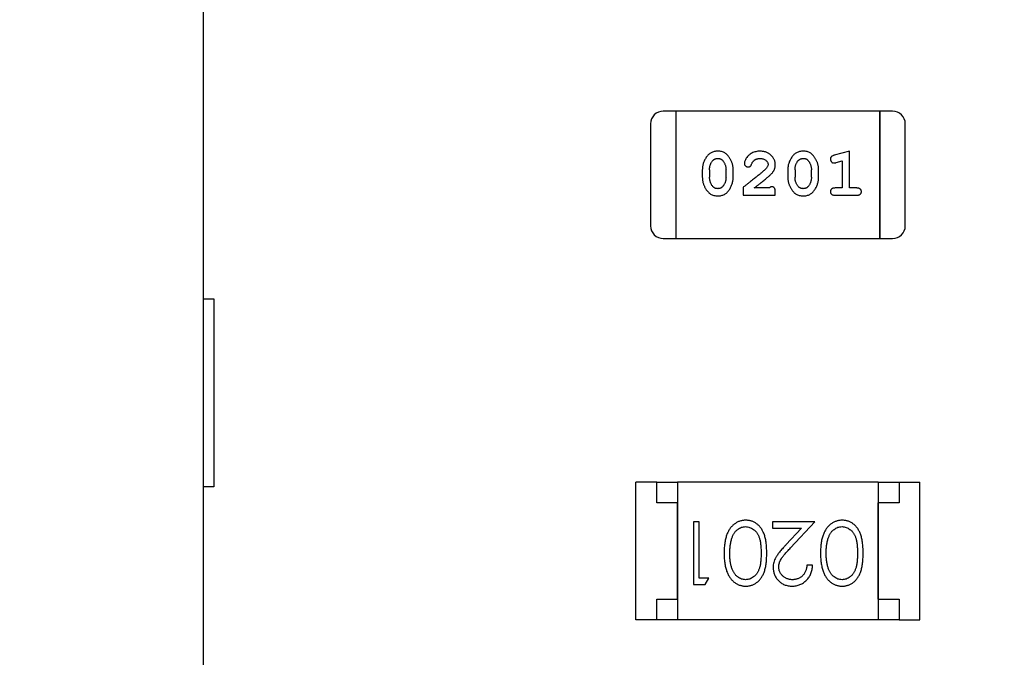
# Model space of a CAD drawing. Header units: millimetres. Extents: x 0 to 297, y 0 to 210.
# Tile 32 of 172: x 103.1 to 105.46, y 119.4 to 120.93. Entities that reach past the tile are written whole.
import ezdxf

# ---------------------------------------------------------------- set-up
doc = ezdxf.new("R2010")
doc.units = ezdxf.units.MM
doc.header["$LTSCALE"] = 16.335
doc.header["$PDMODE"] = 3
doc.header["$PDSIZE"] = 8
doc.layers.get('0').update_dxf_attribs({"linetype": 'CONTINUOUS'})
doc.layers.get('Defpoints').update_dxf_attribs({"linetype": 'CONTINUOUS'})
for name, color, linetype in [('EXTRUDED-110DXF_CONTINUOUS_LINE', 7, 'CONTINUOUS'), ('EXTRUDED_2_DXF_CONTINUOUS_LINE', 7, 'CONTINUOUS'), ('USER_LIBRARYDXF_CONTINUOUS_LINE', 7, 'CONTINUOUS')]:
    doc.layers.add(name, color=color, linetype=linetype)
doc.styles.get("Standard").update_dxf_attribs({"font": '仿宋_GB2312.ttf'})
doc.dimstyles.get("Standard").update_dxf_attribs({"dimtxt": 2.5, "dimasz": 3.5, "dimexe": 1.5, "dimexo": 1, "dimtad": 1, "dimdsep": 46, "dimtxsty": 'Standard', "dimblk": '_FILLED', "dimblk1": '_FILLED', "dimblk2": '_FILLED', "dimcen": 0.09, "dimazin": 2, "dimtol": 1, "dimtp": 0.01, "dimtm": 0.01, "dimtfac": 1, "dimtofl": 0, "dimtmove": 0, "dimatfit": 3, "dimldrblk": '_FILLED', "dimfxl": 1, "dimtolj": 1, "dimarcsym": 0})

# ---------------------------------------------------------------- blocks, each defined once
blk = doc.blocks.new('_FILLED')
at = {"color": 0, "linetype": 'ByBlock'}
blk.add_solid([(0, 0), (-1, 0.1714), (-1, -0.1714)], dxfattribs=at)
blk = doc.blocks.new('*D33')
at = {"color": 0, "lineweight": -2, "transparency": 16777216}
for p, q in [((111.9274, 148.1086), (110.4942, 147.8493)), ((107.8767, 147.3759), (109.5102, 147.6713)), ((106.8926, 147.1979), (105.9086, 147.0199)), ((104.1035, 134.7737), (120.5975, 134.7737)), ((119.0975, 133.7737), (119.0975, 115.1916)), ((119.0975, 94.3596), (119.0975, 112.9416)), ((109.6934, 93.3596), (120.5975, 93.3596))]:
    blk.add_line(p, q, dxfattribs=at)
at = {"layer": 'Defpoints', "color": 0, "transparency": 16777216}
for p in [(109.5102, 147.6713), (107.8767, 147.3759), (103.1035, 134.7737), (108.6934, 93.3596), (119.0975, 93.3596)]:
    blk.add_point(p, dxfattribs=at)
at = {"color": 0, "lineweight": -2, "transparency": 16777216}
for p, rotation in [((109.5102, 147.6713), 190.2529276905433), ((107.8767, 147.3759), 10.25292769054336), ((119.0975, 134.7737), 90), ((119.0975, 93.3596), 270)]:
    blk.add_blockref('_FILLED', p, dxfattribs=dict(at, rotation=rotation))
at = {"color": 0, "transparency": 16777216, "char_height": 1, "attachment_point": 5}
for s, insert in [('\\A1;4*∅1.66', (115.2667, 148.1086)), ('\\A1;41.41', (119.0975, 114.0666))]:
    blk.add_mtext(s, dxfattribs=dict(at, insert=insert))

msp = doc.modelspace()

# ---------------------------------------------------------------- linework, layer by layer
at = {"layer": 'EXTRUDED-110DXF_CONTINUOUS_LINE', "color": 7, "linetype": 'Continuous'}
msp.add_line((103.5435, 116.4037), (103.5435, 122.4037), dxfattribs=at)
at = {"layer": 'EXTRUDED_2_DXF_CONTINUOUS_LINE', "color": 7, "linetype": 'Continuous'}
for p, q in [((103.5435, 120.2587), (103.5685, 120.2587)), ((103.5685, 120.2587), (103.5685, 119.8087)), ((103.5685, 119.8087), (103.5435, 119.8087))]:
    msp.add_line(p, q, dxfattribs=at)
at = {"layer": 'USER_LIBRARYDXF_CONTINUOUS_LINE', "color": 7, "linetype": 'Continuous'}
for p, q in [((104.6746, 120.7077), (104.6441, 120.7077)), ((104.6746, 120.4029), (104.6746, 120.7077)), ((104.6746, 120.4029), (104.6746, 120.7077)), ((105.1623, 120.7077), (104.6746, 120.7077)), ((105.1623, 120.7077), (105.1623, 120.4029)), ((105.1623, 120.4029), (105.1623, 120.7077)), ((105.1928, 120.7077), (105.1623, 120.7077)), ((104.6136, 120.6773), (104.6136, 120.4334)), ((105.2232, 120.4334), (105.2232, 120.6773)), ((105.0899, 120.612), (105.0533, 120.6021)), ((105.0899, 120.5239), (105.0899, 120.612)), ((105.0576, 120.5847), (105.0726, 120.5888)), ((105.0726, 120.5888), (105.0726, 120.5239)), ((104.7375, 120.5674), (104.7375, 120.5496)), ((104.7548, 120.5671), (104.7548, 120.5499)), ((104.7942, 120.5499), (104.7942, 120.5671)), ((104.8115, 120.5496), (104.8115, 120.5674)), ((104.942, 120.5674), (104.942, 120.5496)), ((104.9594, 120.5671), (104.9594, 120.5499)), ((104.9987, 120.5499), (104.9987, 120.5671)), ((105.016, 120.5496), (105.016, 120.5674)), ((104.8351, 120.5254), (104.8351, 120.5066)), ((104.898, 120.5239), (104.8618, 120.5239)), ((104.9122, 120.5066), (104.9122, 120.5144)), ((105.0726, 120.5239), (105.0553, 120.5239)), ((105.1072, 120.5239), (105.0899, 120.5239)), ((104.8351, 120.5066), (104.9122, 120.5066)), ((105.0553, 120.5066), (105.1072, 120.5066)), ((104.6441, 120.4029), (104.6746, 120.4029)), ((104.6746, 120.4029), (105.1623, 120.4029)), ((105.1623, 120.4029), (105.1928, 120.4029)), ((104.5785, 119.4903), (104.5785, 119.8203)), ((104.6285, 119.8203), (104.5785, 119.8203)), ((104.6285, 119.7703), (104.6285, 119.8203)), ((104.6285, 119.8203), (104.6785, 119.8203)), ((104.6785, 119.8203), (104.6785, 119.4903)), ((105.1585, 119.8203), (104.6785, 119.8203)), ((105.1585, 119.8203), (105.1585, 119.4903)), ((105.1585, 119.8203), (105.2085, 119.8203)), ((105.2085, 119.8203), (105.2085, 119.7703)), ((105.2085, 119.8203), (105.2585, 119.8203)), ((105.2585, 119.4903), (105.2585, 119.8203)), ((104.6785, 119.7703), (104.6285, 119.7703)), ((104.6785, 119.5403), (104.6785, 119.7703)), ((105.1585, 119.5403), (105.1585, 119.7703)), ((105.2085, 119.7703), (105.1585, 119.7703)), ((104.7167, 119.725), (104.7167, 119.575)), ((104.7302, 119.725), (104.7167, 119.725)), ((104.7302, 119.5904), (104.7302, 119.725)), ((104.9052, 119.725), (104.9052, 119.7096)), ((105.0071, 119.725), (104.9052, 119.725)), ((104.9052, 119.7096), (104.975, 119.7096)), ((104.975, 119.7096), (104.9374, 119.6696)), ((104.9489, 119.6629), (105.0071, 119.725)), ((105.0013, 119.6212), (104.9879, 119.6212)), ((104.7532, 119.5904), (104.7302, 119.5904)), ((104.7444, 119.575), (104.7532, 119.5904)), ((104.7167, 119.575), (104.7444, 119.575)), ((104.6285, 119.4903), (104.6285, 119.5403)), ((104.6285, 119.5403), (104.6785, 119.5403)), ((105.1585, 119.5403), (105.2085, 119.5403)), ((105.2085, 119.5403), (105.2085, 119.4903)), ((104.6285, 119.4903), (104.5785, 119.4903)), ((104.6785, 119.4903), (104.6285, 119.4903)), ((105.1585, 119.4903), (104.6785, 119.4903)), ((105.2085, 119.4903), (105.1585, 119.4903)), ((105.2085, 119.4903), (105.2585, 119.4903))]:
    msp.add_line(p, q, dxfattribs=at)
for centre, start, end in [((104.6441, 120.6773), 90, 180), ((105.1928, 120.6773), 0, 90), ((104.6441, 120.4334), 180, 270), ((105.1928, 120.4334), 270, 0)]:
    msp.add_arc(centre, 0.0305, start, end, dxfattribs=at)
for points, knots in [([(104.7743, 120.612), (104.7729, 120.6119), (104.7701, 120.6119), (104.766, 120.6111), (104.7622, 120.61), (104.7586, 120.6084), (104.7553, 120.6064), (104.7522, 120.6039), (104.7495, 120.6009), (104.747, 120.5975), (104.7448, 120.5939), (104.7429, 120.5902), (104.7412, 120.5865), (104.7399, 120.5828), (104.7388, 120.579), (104.7381, 120.5751), (104.7376, 120.5713), (104.7376, 120.5687), (104.7375, 120.5674)], [0, 0, 0, 0, 0.06692, 0.130834, 0.19258, 0.252759, 0.312631, 0.373411, 0.436359, 0.501894, 0.568244, 0.632472, 0.69556, 0.757163, 0.818592, 0.878885, 0.939235, 1, 1, 1, 1]), ([(104.8115, 120.5674), (104.8115, 120.5684), (104.8114, 120.5706), (104.8111, 120.5738), (104.8106, 120.5769), (104.8099, 120.58), (104.809, 120.5831), (104.8079, 120.5861), (104.8066, 120.589), (104.8051, 120.5919), (104.8035, 120.5946), (104.8019, 120.5972), (104.8002, 120.5995), (104.7985, 120.6016), (104.7968, 120.6035), (104.7951, 120.6051), (104.7934, 120.6066), (104.791, 120.6081), (104.7878, 120.6097), (104.7837, 120.611), (104.7791, 120.6118), (104.776, 120.6119), (104.7743, 120.612)], [0, 0, 0, 0, 0.049855, 0.099516, 0.148482, 0.19758, 0.246804, 0.296268, 0.346517, 0.397047, 0.446826, 0.49336, 0.537801, 0.579207, 0.617974, 0.654833, 0.689171, 0.722088, 0.786392, 0.853518, 0.924186, 1, 1, 1, 1]), ([(104.8755, 120.612), (104.8738, 120.6119), (104.8704, 120.6118), (104.8655, 120.6109), (104.8607, 120.6095), (104.8563, 120.6075), (104.8521, 120.6051), (104.8485, 120.6022), (104.8453, 120.599), (104.8428, 120.5954), (104.8408, 120.5918), (104.8394, 120.5885), (104.8384, 120.5855), (104.8383, 120.5835), (104.8382, 120.5826)], [0, 0, 0, 0, 0.098286, 0.193983, 0.289056, 0.384352, 0.477435, 0.566197, 0.652355, 0.737986, 0.818188, 0.887401, 0.94802, 1, 1, 1, 1]), ([(104.9122, 120.5792), (104.9121, 120.5803), (104.912, 120.5825), (104.9116, 120.5858), (104.9108, 120.5889), (104.9096, 120.5918), (104.9082, 120.5947), (104.9064, 120.5974), (104.9043, 120.6), (104.9019, 120.6024), (104.8992, 120.6047), (104.8964, 120.6066), (104.8933, 120.6083), (104.8901, 120.6097), (104.8867, 120.6107), (104.8831, 120.6114), (104.8794, 120.6119), (104.8768, 120.6119), (104.8755, 120.612)], [0, 0, 0, 0, 0.060981, 0.120256, 0.178148, 0.236115, 0.293993, 0.352864, 0.413358, 0.476056, 0.539296, 0.602396, 0.665116, 0.728325, 0.792919, 0.859317, 0.928302, 1, 1, 1, 1]), ([(104.9788, 120.612), (104.9774, 120.6119), (104.9746, 120.6119), (104.9705, 120.6111), (104.9667, 120.61), (104.9631, 120.6084), (104.9598, 120.6064), (104.9568, 120.6039), (104.954, 120.6009), (104.9515, 120.5975), (104.9493, 120.5939), (104.9474, 120.5902), (104.9457, 120.5865), (104.9444, 120.5828), (104.9433, 120.579), (104.9426, 120.5751), (104.9421, 120.5713), (104.9421, 120.5687), (104.942, 120.5674)], [0, 0, 0, 0, 0.06692, 0.130834, 0.19258, 0.252759, 0.312631, 0.373411, 0.436359, 0.501894, 0.568244, 0.632472, 0.69556, 0.757163, 0.818592, 0.878885, 0.939235, 1, 1, 1, 1]), ([(105.016, 120.5674), (105.016, 120.5684), (105.0159, 120.5706), (105.0156, 120.5738), (105.0151, 120.5769), (105.0144, 120.58), (105.0135, 120.5831), (105.0124, 120.5861), (105.0111, 120.589), (105.0096, 120.5919), (105.008, 120.5946), (105.0064, 120.5972), (105.0047, 120.5995), (105.003, 120.6016), (105.0013, 120.6035), (104.9996, 120.6051), (104.9979, 120.6066), (104.9955, 120.6081), (104.9923, 120.6097), (104.9882, 120.611), (104.9836, 120.6118), (104.9805, 120.6119), (104.9788, 120.612)], [0, 0, 0, 0, 0.049855, 0.099516, 0.148482, 0.19758, 0.246804, 0.296268, 0.346517, 0.397047, 0.446826, 0.49336, 0.537801, 0.579207, 0.617974, 0.654833, 0.689171, 0.722088, 0.786392, 0.853518, 0.924186, 1, 1, 1, 1]), ([(105.0533, 120.6021), (105.0525, 120.6018), (105.0509, 120.6014), (105.0488, 120.6005), (105.0472, 120.5996), (105.046, 120.5986), (105.0452, 120.5974), (105.0447, 120.5961), (105.0443, 120.5946), (105.0443, 120.5935), (105.0443, 120.5929)], [0, 0, 0, 0, 0.187321, 0.344927, 0.475328, 0.579604, 0.674244, 0.773631, 0.882025, 1, 1, 1, 1]), ([(104.7548, 120.5671), (104.7549, 120.5681), (104.7549, 120.5702), (104.7552, 120.5733), (104.7558, 120.5762), (104.7566, 120.579), (104.7576, 120.5817), (104.7589, 120.5842), (104.7603, 120.5866), (104.7615, 120.5881), (104.7621, 120.5889)], [0, 0, 0, 0, 0.135446, 0.266257, 0.393419, 0.517936, 0.639137, 0.758785, 0.879345, 1, 1, 1, 1]), ([(104.7621, 120.5889), (104.7625, 120.5893), (104.7633, 120.5902), (104.7646, 120.5914), (104.766, 120.5924), (104.7676, 120.5932), (104.7692, 120.5939), (104.7709, 120.5943), (104.7726, 120.5946), (104.7738, 120.5946), (104.7745, 120.5947)], [0, 0, 0, 0, 0.13042, 0.256046, 0.378133, 0.498725, 0.620452, 0.742761, 0.869406, 1, 1, 1, 1]), ([(104.7745, 120.5947), (104.7751, 120.5947), (104.7763, 120.5946), (104.7781, 120.5944), (104.7798, 120.594), (104.7814, 120.5934), (104.7829, 120.5926), (104.7842, 120.5917), (104.7855, 120.5906), (104.7862, 120.5898), (104.7866, 120.5894)], [0, 0, 0, 0, 0.138115, 0.270177, 0.397547, 0.520057, 0.63869, 0.757499, 0.878226, 1, 1, 1, 1]), ([(104.7866, 120.5894), (104.7872, 120.5886), (104.7884, 120.587), (104.7899, 120.5844), (104.7913, 120.5818), (104.7923, 120.579), (104.7932, 120.5762), (104.7937, 120.5733), (104.7941, 120.5702), (104.7941, 120.5681), (104.7942, 120.5671)], [0, 0, 0, 0, 0.125331, 0.248948, 0.371201, 0.494032, 0.616811, 0.742104, 0.868849, 1, 1, 1, 1]), ([(104.8382, 120.5826), (104.8383, 120.5821), (104.8383, 120.581), (104.8388, 120.5795), (104.8397, 120.578), (104.8408, 120.5767), (104.8421, 120.5756), (104.8437, 120.5748), (104.8453, 120.5743), (104.8465, 120.5742), (104.847, 120.5742)], [0, 0, 0, 0, 0.120856, 0.239483, 0.360995, 0.490166, 0.620982, 0.746416, 0.870253, 1, 1, 1, 1]), ([(104.847, 120.5742), (104.8475, 120.5742), (104.8485, 120.5743), (104.8499, 120.5745), (104.8511, 120.575), (104.8522, 120.5757), (104.8533, 120.5766), (104.8541, 120.5778), (104.8549, 120.5792), (104.8553, 120.5802), (104.8555, 120.5808)], [0, 0, 0, 0, 0.127347, 0.246131, 0.359406, 0.470543, 0.586092, 0.711469, 0.847022, 1, 1, 1, 1]), ([(104.8555, 120.5808), (104.8558, 120.5817), (104.8564, 120.5834), (104.8576, 120.5857), (104.8589, 120.5877), (104.86, 120.5888), (104.8605, 120.5893)], [0, 0, 0, 0, 0.285518, 0.544185, 0.781367, 1, 1, 1, 1]), ([(104.8605, 120.5893), (104.861, 120.5897), (104.862, 120.5906), (104.8636, 120.5917), (104.8654, 120.5926), (104.8672, 120.5933), (104.8691, 120.5939), (104.8711, 120.5943), (104.8732, 120.5946), (104.8746, 120.5947), (104.8754, 120.5947)], [0, 0, 0, 0, 0.121873, 0.243139, 0.363336, 0.485133, 0.607572, 0.734701, 0.864814, 1, 1, 1, 1]), ([(104.8754, 120.5947), (104.8768, 120.5946), (104.8795, 120.5945), (104.8833, 120.5937), (104.8867, 120.5923), (104.8895, 120.5904), (104.8919, 120.5881), (104.8936, 120.5857), (104.8946, 120.5829), (104.8948, 120.5811), (104.8949, 120.5801)], [0, 0, 0, 0, 0.156344, 0.299348, 0.4327, 0.561, 0.682299, 0.791883, 0.89611, 1, 1, 1, 1]), ([(104.8949, 120.5801), (104.8948, 120.5794), (104.8947, 120.5777), (104.8937, 120.5753), (104.8922, 120.5728), (104.8908, 120.5713), (104.8901, 120.5704)], [0, 0, 0, 0, 0.212836, 0.442809, 0.70317, 1, 1, 1, 1]), ([(104.8954, 120.5509), (104.8963, 120.5517), (104.898, 120.5532), (104.9003, 120.5554), (104.9024, 120.5575), (104.9043, 120.5595), (104.9059, 120.5614), (104.9073, 120.5631), (104.9084, 120.5648), (104.9095, 120.5668), (104.9106, 120.5694), (104.9115, 120.5725), (104.9121, 120.5758), (104.9121, 120.5781), (104.9122, 120.5792)], [0, 0, 0, 0, 0.103002, 0.197728, 0.285279, 0.365235, 0.437224, 0.502446, 0.560545, 0.611446, 0.707576, 0.80349, 0.900532, 1, 1, 1, 1]), ([(104.9594, 120.5671), (104.9594, 120.5681), (104.9594, 120.5702), (104.9597, 120.5733), (104.9603, 120.5762), (104.9611, 120.579), (104.9621, 120.5817), (104.9634, 120.5842), (104.9649, 120.5866), (104.966, 120.5881), (104.9666, 120.5889)], [0, 0, 0, 0, 0.135446, 0.266257, 0.393419, 0.517936, 0.639137, 0.758785, 0.879345, 1, 1, 1, 1]), ([(104.9666, 120.5889), (104.967, 120.5893), (104.9678, 120.5902), (104.9692, 120.5914), (104.9706, 120.5924), (104.9721, 120.5932), (104.9737, 120.5939), (104.9754, 120.5943), (104.9771, 120.5946), (104.9784, 120.5946), (104.979, 120.5947)], [0, 0, 0, 0, 0.13042, 0.256046, 0.378133, 0.498725, 0.620452, 0.742761, 0.869406, 1, 1, 1, 1]), ([(104.979, 120.5947), (104.9796, 120.5947), (104.9808, 120.5946), (104.9826, 120.5944), (104.9843, 120.594), (104.9859, 120.5934), (104.9874, 120.5926), (104.9888, 120.5917), (104.99, 120.5906), (104.9907, 120.5898), (104.9911, 120.5894)], [0, 0, 0, 0, 0.138115, 0.270177, 0.397547, 0.520057, 0.63869, 0.757499, 0.878226, 1, 1, 1, 1]), ([(104.9911, 120.5894), (104.9917, 120.5886), (104.9929, 120.587), (104.9945, 120.5844), (104.9958, 120.5818), (104.9968, 120.579), (104.9977, 120.5762), (104.9983, 120.5733), (104.9986, 120.5702), (104.9987, 120.5681), (104.9987, 120.5671)], [0, 0, 0, 0, 0.125331, 0.248948, 0.371201, 0.494032, 0.616811, 0.742104, 0.868849, 1, 1, 1, 1]), ([(105.0443, 120.5929), (105.0443, 120.5923), (105.0444, 120.5911), (105.0448, 120.5893), (105.0456, 120.5877), (105.0466, 120.5863), (105.0478, 120.5851), (105.0492, 120.5843), (105.0506, 120.5838), (105.0517, 120.5837), (105.0522, 120.5837)], [0, 0, 0, 0, 0.138815, 0.27042, 0.39836, 0.52875, 0.654955, 0.771147, 0.884581, 1, 1, 1, 1]), ([(105.0522, 120.5837), (105.0525, 120.5837), (105.0533, 120.5837), (105.0545, 120.5839), (105.056, 120.5843), (105.057, 120.5845), (105.0576, 120.5847)], [0, 0, 0, 0, 0.183151, 0.413144, 0.682305, 1, 1, 1, 1]), ([(104.8901, 120.5704), (104.8896, 120.57), (104.8887, 120.569), (104.8871, 120.5674), (104.8852, 120.5657), (104.883, 120.5638), (104.8806, 120.5617), (104.8778, 120.5593), (104.8748, 120.5568), (104.8715, 120.5541), (104.8679, 120.5512), (104.8641, 120.5481), (104.8599, 120.5448), (104.8555, 120.5413), (104.8508, 120.5376), (104.8458, 120.5337), (104.8405, 120.5296), (104.8369, 120.5269), (104.8351, 120.5254)], [0, 0, 0, 0, 0.026647, 0.057942, 0.094152, 0.134806, 0.180631, 0.231142, 0.286385, 0.346321, 0.411439, 0.481035, 0.555329, 0.634592, 0.718826, 0.807759, 0.901393, 1, 1, 1, 1]), ([(104.7375, 120.5496), (104.7376, 120.5485), (104.7376, 120.5464), (104.7379, 120.5432), (104.7384, 120.5401), (104.7391, 120.537), (104.7399, 120.534), (104.7411, 120.531), (104.7423, 120.528), (104.7438, 120.5251), (104.7454, 120.5224), (104.747, 120.5199), (104.7487, 120.5175), (104.7503, 120.5154), (104.752, 120.5136), (104.7537, 120.5119), (104.7554, 120.5105), (104.7578, 120.5089), (104.761, 120.5073), (104.7652, 120.506), (104.7698, 120.5051), (104.7729, 120.505), (104.7746, 120.505)], [0, 0, 0, 0, 0.049886, 0.09882, 0.148132, 0.19689, 0.246038, 0.295176, 0.345305, 0.395692, 0.445312, 0.491875, 0.535813, 0.577009, 0.616081, 0.652689, 0.687585, 0.720206, 0.785062, 0.85223, 0.923759, 1, 1, 1, 1]), ([(104.7625, 120.5276), (104.7619, 120.5284), (104.7606, 120.53), (104.7591, 120.5325), (104.7578, 120.5351), (104.7567, 120.5379), (104.7559, 120.5407), (104.7553, 120.5437), (104.7549, 120.5468), (104.7549, 120.5488), (104.7548, 120.5499)], [0, 0, 0, 0, 0.124927, 0.248361, 0.370889, 0.492583, 0.61616, 0.741472, 0.869044, 1, 1, 1, 1]), ([(104.7746, 120.505), (104.776, 120.505), (104.7788, 120.5051), (104.7829, 120.5058), (104.7868, 120.5069), (104.7903, 120.5085), (104.7937, 120.5106), (104.7967, 120.5131), (104.7995, 120.516), (104.802, 120.5194), (104.8042, 120.523), (104.8061, 120.5267), (104.8078, 120.5304), (104.8091, 120.5342), (104.8102, 120.538), (104.8109, 120.5418), (104.8114, 120.5457), (104.8114, 120.5483), (104.8115, 120.5496)], [0, 0, 0, 0, 0.067217, 0.131051, 0.19272, 0.252824, 0.312745, 0.373449, 0.436041, 0.501494, 0.567761, 0.632087, 0.695096, 0.757109, 0.817993, 0.878657, 0.939311, 1, 1, 1, 1]), ([(104.7942, 120.5499), (104.7941, 120.5488), (104.7941, 120.5467), (104.7938, 120.5437), (104.7932, 120.5408), (104.7924, 120.538), (104.7914, 120.5353), (104.7901, 120.5328), (104.7887, 120.5303), (104.7875, 120.5288), (104.7869, 120.5281)], [0, 0, 0, 0, 0.135449, 0.266263, 0.393429, 0.516942, 0.639128, 0.758779, 0.879341, 1, 1, 1, 1]), ([(104.8618, 120.5239), (104.8638, 120.5254), (104.8676, 120.5284), (104.8731, 120.5327), (104.8781, 120.5367), (104.8825, 120.5403), (104.8865, 120.5434), (104.8899, 120.5463), (104.8928, 120.5487), (104.8946, 120.5502), (104.8954, 120.5509)], [0, 0, 0, 0, 0.176662, 0.337826, 0.484741, 0.617764, 0.73494, 0.837793, 0.926412, 1, 1, 1, 1]), ([(104.942, 120.5496), (104.9421, 120.5485), (104.9421, 120.5464), (104.9424, 120.5432), (104.9429, 120.5401), (104.9436, 120.537), (104.9445, 120.534), (104.9456, 120.531), (104.9469, 120.528), (104.9483, 120.5251), (104.9499, 120.5224), (104.9515, 120.5199), (104.9532, 120.5175), (104.9548, 120.5154), (104.9565, 120.5136), (104.9582, 120.5119), (104.96, 120.5105), (104.9623, 120.5089), (104.9655, 120.5073), (104.9697, 120.506), (104.9743, 120.5051), (104.9774, 120.505), (104.9791, 120.505)], [0, 0, 0, 0, 0.049886, 0.09882, 0.148132, 0.19689, 0.246038, 0.295176, 0.345305, 0.395692, 0.445312, 0.491875, 0.535813, 0.577009, 0.616081, 0.652689, 0.687585, 0.720206, 0.785062, 0.85223, 0.923759, 1, 1, 1, 1]), ([(104.967, 120.5276), (104.9664, 120.5284), (104.9652, 120.53), (104.9636, 120.5325), (104.9623, 120.5351), (104.9612, 120.5379), (104.9604, 120.5407), (104.9598, 120.5437), (104.9594, 120.5468), (104.9594, 120.5488), (104.9594, 120.5499)], [0, 0, 0, 0, 0.124927, 0.248361, 0.370889, 0.492583, 0.61616, 0.741472, 0.869044, 1, 1, 1, 1]), ([(104.9791, 120.505), (104.9805, 120.505), (104.9834, 120.5051), (104.9874, 120.5058), (104.9913, 120.5069), (104.9949, 120.5085), (104.9982, 120.5106), (105.0012, 120.5131), (105.004, 120.516), (105.0065, 120.5194), (105.0087, 120.523), (105.0106, 120.5267), (105.0123, 120.5304), (105.0136, 120.5342), (105.0147, 120.538), (105.0154, 120.5418), (105.0159, 120.5457), (105.016, 120.5483), (105.016, 120.5496)], [0, 0, 0, 0, 0.067217, 0.131051, 0.19272, 0.252824, 0.312745, 0.373449, 0.436041, 0.501494, 0.567761, 0.632087, 0.695096, 0.757109, 0.817993, 0.878657, 0.939311, 1, 1, 1, 1]), ([(104.9987, 120.5499), (104.9987, 120.5488), (104.9986, 120.5467), (104.9983, 120.5437), (104.9977, 120.5408), (104.9969, 120.538), (104.9959, 120.5353), (104.9946, 120.5328), (104.9932, 120.5303), (104.992, 120.5288), (104.9914, 120.5281)], [0, 0, 0, 0, 0.135449, 0.266263, 0.393429, 0.516942, 0.639128, 0.758779, 0.879341, 1, 1, 1, 1]), ([(104.7746, 120.5223), (104.774, 120.5223), (104.7727, 120.5223), (104.7709, 120.5226), (104.7692, 120.523), (104.7677, 120.5236), (104.7662, 120.5243), (104.7648, 120.5252), (104.7636, 120.5263), (104.7629, 120.5272), (104.7625, 120.5276)], [0, 0, 0, 0, 0.139844, 0.271849, 0.399162, 0.521619, 0.6402, 0.758957, 0.87828, 1, 1, 1, 1]), ([(104.7869, 120.5281), (104.7865, 120.5276), (104.7857, 120.5267), (104.7844, 120.5256), (104.783, 120.5245), (104.7815, 120.5237), (104.7799, 120.5231), (104.7782, 120.5226), (104.7764, 120.5224), (104.7752, 120.5223), (104.7746, 120.5223)], [0, 0, 0, 0, 0.129853, 0.25607, 0.380154, 0.49978, 0.62208, 0.743277, 0.868791, 1, 1, 1, 1]), ([(104.9035, 120.527), (104.9031, 120.527), (104.9021, 120.5269), (104.9007, 120.5262), (104.8993, 120.5252), (104.8985, 120.5244), (104.898, 120.5239)], [0, 0, 0, 0, 0.20611, 0.432681, 0.695597, 1, 1, 1, 1]), ([(104.9122, 120.5144), (104.9121, 120.5155), (104.9121, 120.5175), (104.9116, 120.5202), (104.911, 120.5224), (104.9099, 120.5242), (104.9086, 120.5255), (104.9071, 120.5264), (104.9054, 120.5269), (104.9041, 120.527), (104.9035, 120.527)], [0, 0, 0, 0, 0.1844, 0.34094, 0.473574, 0.586824, 0.690029, 0.789175, 0.890445, 1, 1, 1, 1]), ([(104.9791, 120.5223), (104.9785, 120.5223), (104.9773, 120.5223), (104.9754, 120.5226), (104.9737, 120.523), (104.9722, 120.5236), (104.9707, 120.5243), (104.9693, 120.5252), (104.9681, 120.5263), (104.9674, 120.5272), (104.967, 120.5276)], [0, 0, 0, 0, 0.139844, 0.271849, 0.399162, 0.521619, 0.6402, 0.758957, 0.87828, 1, 1, 1, 1]), ([(104.9914, 120.5281), (104.991, 120.5276), (104.9902, 120.5267), (104.9889, 120.5256), (104.9875, 120.5245), (104.986, 120.5237), (104.9844, 120.5231), (104.9827, 120.5226), (104.981, 120.5224), (104.9798, 120.5223), (104.9791, 120.5223)], [0, 0, 0, 0, 0.129853, 0.25607, 0.380154, 0.49978, 0.62208, 0.743277, 0.868791, 1, 1, 1, 1]), ([(105.0553, 120.5239), (105.0544, 120.5239), (105.0527, 120.5238), (105.0504, 120.5234), (105.0485, 120.5226), (105.0469, 120.5215), (105.0457, 120.5202), (105.0449, 120.5187), (105.0444, 120.517), (105.0443, 120.5158), (105.0443, 120.5152)], [0, 0, 0, 0, 0.169102, 0.317658, 0.446239, 0.563118, 0.671828, 0.776546, 0.884858, 1, 1, 1, 1]), ([(105.0443, 120.5152), (105.0443, 120.5146), (105.0444, 120.5134), (105.0449, 120.5117), (105.0457, 120.5102), (105.0469, 120.5089), (105.0484, 120.5078), (105.0504, 120.5071), (105.0527, 120.5066), (105.0544, 120.5066), (105.0553, 120.5066)], [0, 0, 0, 0, 0.115051, 0.223278, 0.329269, 0.437893, 0.554681, 0.682591, 0.83103, 1, 1, 1, 1]), ([(105.1182, 120.5152), (105.1182, 120.5158), (105.1181, 120.517), (105.1176, 120.5187), (105.1168, 120.5202), (105.1156, 120.5215), (105.1141, 120.5226), (105.1121, 120.5233), (105.1098, 120.5238), (105.1081, 120.5239), (105.1072, 120.5239)], [0, 0, 0, 0, 0.11517, 0.223509, 0.328254, 0.438012, 0.553651, 0.682263, 0.830856, 1, 1, 1, 1]), ([(105.1072, 120.5066), (105.1081, 120.5066), (105.1098, 120.5066), (105.1121, 120.5071), (105.1141, 120.5078), (105.1156, 120.5089), (105.1168, 120.5102), (105.1176, 120.5117), (105.1181, 120.5134), (105.1182, 120.5146), (105.1182, 120.5152)], [0, 0, 0, 0, 0.169012, 0.317488, 0.445429, 0.560977, 0.67065, 0.776666, 0.88492, 1, 1, 1, 1]), ([(104.8416, 119.7289), (104.8404, 119.7288), (104.838, 119.7288), (104.8345, 119.7284), (104.831, 119.7277), (104.8277, 119.7268), (104.8244, 119.7256), (104.8212, 119.7241), (104.8181, 119.7224), (104.8151, 119.7204), (104.8122, 119.7181), (104.8095, 119.7156), (104.8069, 119.7128), (104.8045, 119.7098), (104.8022, 119.7065), (104.8002, 119.7029), (104.7982, 119.6991), (104.7965, 119.695), (104.7949, 119.6907), (104.7935, 119.6859), (104.7924, 119.6808), (104.7914, 119.6754), (104.7907, 119.6695), (104.7901, 119.6634), (104.7899, 119.6568), (104.7898, 119.6524), (104.7898, 119.6501)], [0, 0, 0, 0, 0.033824, 0.067298, 0.10028, 0.133019, 0.165736, 0.198792, 0.232372, 0.266409, 0.301016, 0.336196, 0.371972, 0.408574, 0.446394, 0.485225, 0.525372, 0.567224, 0.611081, 0.65775, 0.70702, 0.759235, 0.814484, 0.873227, 0.934937, 1, 1, 1, 1]), ([(104.8089, 119.6877), (104.8093, 119.6888), (104.8101, 119.6908), (104.8114, 119.6938), (104.8129, 119.6965), (104.8145, 119.699), (104.8162, 119.7013), (104.8181, 119.7035), (104.8201, 119.7054), (104.8229, 119.7076), (104.8266, 119.71), (104.8313, 119.712), (104.8361, 119.7133), (104.8394, 119.7134), (104.8411, 119.7135)], [0, 0, 0, 0, 0.075949, 0.148549, 0.218996, 0.286119, 0.351826, 0.416074, 0.478265, 0.540325, 0.660405, 0.774606, 0.887187, 1, 1, 1, 1]), ([(104.8411, 119.7135), (104.8428, 119.7134), (104.8461, 119.7132), (104.8509, 119.7119), (104.8557, 119.7099), (104.8594, 119.7075), (104.8623, 119.7052), (104.8643, 119.7033), (104.8662, 119.7011), (104.868, 119.6988), (104.8696, 119.6963), (104.8711, 119.6936), (104.8725, 119.6907), (104.8737, 119.6876), (104.8748, 119.6841), (104.8757, 119.6804), (104.8765, 119.6762), (104.8772, 119.6717), (104.8776, 119.6668), (104.878, 119.6616), (104.8782, 119.6559), (104.8782, 119.652), (104.8782, 119.65)], [0, 0, 0, 0, 0.060034, 0.120278, 0.182348, 0.247919, 0.281641, 0.315701, 0.350322, 0.385703, 0.421819, 0.459196, 0.497866, 0.538301, 0.58121, 0.628183, 0.679403, 0.734699, 0.794074, 0.858416, 0.927049, 1, 1, 1, 1]), ([(104.8917, 119.6501), (104.8917, 119.6525), (104.8917, 119.6571), (104.8914, 119.6639), (104.8909, 119.6702), (104.8901, 119.6762), (104.8892, 119.6817), (104.8882, 119.6868), (104.8869, 119.6916), (104.8853, 119.6959), (104.8836, 119.6999), (104.8818, 119.7036), (104.8798, 119.7071), (104.8776, 119.7103), (104.8753, 119.7133), (104.8728, 119.716), (104.8702, 119.7184), (104.8674, 119.7206), (104.8645, 119.7225), (104.8614, 119.7242), (104.8584, 119.7257), (104.8551, 119.7268), (104.8519, 119.7277), (104.8485, 119.7284), (104.8451, 119.7288), (104.8427, 119.7288), (104.8416, 119.7289)], [0, 0, 0, 0, 0.068113, 0.132564, 0.193427, 0.250218, 0.303569, 0.353576, 0.400235, 0.443586, 0.484619, 0.524292, 0.56238, 0.599049, 0.63494, 0.669782, 0.704009, 0.737842, 0.771098, 0.803896, 0.836415, 0.868639, 0.900715, 0.933378, 0.966213, 1, 1, 1, 1]), ([(105.0723, 119.7289), (105.0711, 119.7288), (105.0688, 119.7288), (105.0652, 119.7284), (105.0618, 119.7277), (105.0585, 119.7268), (105.0552, 119.7256), (105.052, 119.7241), (105.0489, 119.7224), (105.0459, 119.7204), (105.043, 119.7181), (105.0403, 119.7156), (105.0377, 119.7128), (105.0353, 119.7098), (105.033, 119.7065), (105.0309, 119.7029), (105.029, 119.6991), (105.0272, 119.695), (105.0256, 119.6907), (105.0243, 119.6859), (105.0231, 119.6808), (105.0222, 119.6754), (105.0215, 119.6695), (105.0209, 119.6634), (105.0206, 119.6568), (105.0206, 119.6524), (105.0205, 119.6501)], [0, 0, 0, 0, 0.033824, 0.067298, 0.10028, 0.133019, 0.165736, 0.198792, 0.232372, 0.266409, 0.301016, 0.336196, 0.371972, 0.408574, 0.446394, 0.485225, 0.525372, 0.567224, 0.611081, 0.65775, 0.70702, 0.759235, 0.814484, 0.873227, 0.934937, 1, 1, 1, 1]), ([(105.0397, 119.6877), (105.0401, 119.6888), (105.0408, 119.6908), (105.0422, 119.6938), (105.0436, 119.6965), (105.0452, 119.699), (105.047, 119.7013), (105.0488, 119.7035), (105.0508, 119.7054), (105.0536, 119.7076), (105.0573, 119.71), (105.062, 119.712), (105.0669, 119.7133), (105.0702, 119.7134), (105.0719, 119.7135)], [0, 0, 0, 0, 0.075949, 0.148549, 0.218996, 0.286119, 0.351826, 0.416074, 0.478265, 0.540325, 0.660405, 0.774606, 0.887187, 1, 1, 1, 1]), ([(105.0719, 119.7135), (105.0735, 119.7134), (105.0768, 119.7132), (105.0817, 119.7119), (105.0864, 119.7099), (105.0902, 119.7075), (105.0931, 119.7052), (105.0951, 119.7033), (105.097, 119.7011), (105.0988, 119.6988), (105.1004, 119.6963), (105.1019, 119.6936), (105.1032, 119.6907), (105.1045, 119.6876), (105.1056, 119.6841), (105.1065, 119.6804), (105.1072, 119.6762), (105.1079, 119.6717), (105.1084, 119.6668), (105.1087, 119.6616), (105.109, 119.6559), (105.109, 119.652), (105.109, 119.65)], [0, 0, 0, 0, 0.060034, 0.120278, 0.182348, 0.247919, 0.281641, 0.315701, 0.350322, 0.385703, 0.421819, 0.459196, 0.497866, 0.538301, 0.58121, 0.628183, 0.679403, 0.734699, 0.794074, 0.858416, 0.927049, 1, 1, 1, 1]), ([(105.1225, 119.6501), (105.1225, 119.6525), (105.1224, 119.6571), (105.1221, 119.6639), (105.1216, 119.6702), (105.1209, 119.6762), (105.12, 119.6817), (105.119, 119.6868), (105.1176, 119.6916), (105.1161, 119.6959), (105.1144, 119.6999), (105.1126, 119.7036), (105.1105, 119.7071), (105.1084, 119.7103), (105.1061, 119.7133), (105.1036, 119.716), (105.1009, 119.7184), (105.0981, 119.7206), (105.0952, 119.7225), (105.0922, 119.7242), (105.0891, 119.7257), (105.0859, 119.7268), (105.0826, 119.7277), (105.0793, 119.7284), (105.0758, 119.7288), (105.0735, 119.7288), (105.0723, 119.7289)], [0, 0, 0, 0, 0.068113, 0.132564, 0.193427, 0.250218, 0.303569, 0.353576, 0.400235, 0.443586, 0.484619, 0.524292, 0.56238, 0.599049, 0.63494, 0.669782, 0.704009, 0.737842, 0.771098, 0.803896, 0.836415, 0.868639, 0.900715, 0.933378, 0.966213, 1, 1, 1, 1]), ([(104.8032, 119.65), (104.8033, 119.6518), (104.8033, 119.6554), (104.8036, 119.6606), (104.804, 119.6656), (104.8046, 119.6704), (104.8054, 119.675), (104.8064, 119.6795), (104.8075, 119.6837), (104.8085, 119.6864), (104.8089, 119.6877)], [0, 0, 0, 0, 0.141157, 0.277773, 0.409244, 0.535676, 0.657497, 0.775458, 0.889412, 1, 1, 1, 1]), ([(105.034, 119.65), (105.034, 119.6518), (105.0341, 119.6554), (105.0343, 119.6606), (105.0348, 119.6656), (105.0354, 119.6704), (105.0362, 119.675), (105.0371, 119.6795), (105.0383, 119.6837), (105.0392, 119.6864), (105.0397, 119.6877)], [0, 0, 0, 0, 0.141157, 0.277773, 0.409244, 0.535676, 0.657497, 0.775458, 0.889412, 1, 1, 1, 1]), ([(104.9374, 119.6696), (104.936, 119.668), (104.9332, 119.6651), (104.9293, 119.6607), (104.9257, 119.6566), (104.9225, 119.6527), (104.9197, 119.6491), (104.9172, 119.6457), (104.9151, 119.6425), (104.9128, 119.6387), (104.9105, 119.634), (104.9085, 119.6281), (104.9073, 119.622), (104.9072, 119.6179), (104.9071, 119.6158)], [0, 0, 0, 0, 0.09953, 0.192079, 0.277712, 0.357454, 0.429648, 0.495771, 0.555538, 0.608657, 0.707578, 0.804328, 0.901298, 1, 1, 1, 1]), ([(104.9205, 119.617), (104.9206, 119.6186), (104.9207, 119.6218), (104.9218, 119.6266), (104.9235, 119.6313), (104.9255, 119.6351), (104.9275, 119.6382), (104.9294, 119.6409), (104.9317, 119.6438), (104.9344, 119.6471), (104.9375, 119.6506), (104.9409, 119.6545), (104.9448, 119.6586), (104.9475, 119.6615), (104.9489, 119.6629)], [0, 0, 0, 0, 0.088014, 0.174976, 0.2638, 0.355443, 0.406413, 0.465519, 0.533076, 0.609353, 0.693899, 0.787171, 0.889197, 1, 1, 1, 1]), ([(104.7898, 119.6501), (104.7898, 119.6478), (104.7899, 119.6433), (104.7901, 119.6367), (104.7907, 119.6305), (104.7914, 119.6247), (104.7924, 119.6192), (104.7935, 119.6141), (104.795, 119.6093), (104.7965, 119.6049), (104.7984, 119.6008), (104.8003, 119.597), (104.8024, 119.5934), (104.8046, 119.5901), (104.8071, 119.5871), (104.8096, 119.5843), (104.8123, 119.5818), (104.8152, 119.5796), (104.8182, 119.5776), (104.8213, 119.5759), (104.8245, 119.5744), (104.8277, 119.5732), (104.8311, 119.5723), (104.8345, 119.5716), (104.838, 119.5712), (104.8404, 119.5712), (104.8416, 119.5712)], [0, 0, 0, 0, 0.065278, 0.127205, 0.186168, 0.241675, 0.294115, 0.343609, 0.390387, 0.434463, 0.476646, 0.517002, 0.555936, 0.593716, 0.630057, 0.665601, 0.700745, 0.734917, 0.768681, 0.802087, 0.834849, 0.867433, 0.900138, 0.932806, 0.966212, 1, 1, 1, 1]), ([(104.8411, 119.5866), (104.8395, 119.5866), (104.8362, 119.5868), (104.8313, 119.5881), (104.8267, 119.5902), (104.8229, 119.5925), (104.82, 119.5948), (104.818, 119.5968), (104.816, 119.599), (104.8142, 119.6015), (104.8126, 119.6042), (104.811, 119.6072), (104.8096, 119.6104), (104.8082, 119.6138), (104.8071, 119.6175), (104.806, 119.6214), (104.8052, 119.6255), (104.8044, 119.6299), (104.8039, 119.6346), (104.8035, 119.6395), (104.8033, 119.6447), (104.8033, 119.6482), (104.8032, 119.65)], [0, 0, 0, 0, 0.059689, 0.119507, 0.181075, 0.246162, 0.279894, 0.314468, 0.350403, 0.387474, 0.426147, 0.466624, 0.508745, 0.553328, 0.600058, 0.649177, 0.700552, 0.754894, 0.811825, 0.871514, 0.934319, 1, 1, 1, 1]), ([(104.8782, 119.65), (104.8782, 119.648), (104.8782, 119.6441), (104.878, 119.6384), (104.8776, 119.6332), (104.8771, 119.6283), (104.8765, 119.6237), (104.8757, 119.6196), (104.8748, 119.6158), (104.8737, 119.6124), (104.8724, 119.6093), (104.8711, 119.6064), (104.8696, 119.6037), (104.8679, 119.6012), (104.8662, 119.5989), (104.8643, 119.5967), (104.8623, 119.5948), (104.8594, 119.5925), (104.8557, 119.5902), (104.851, 119.588), (104.8461, 119.5868), (104.8428, 119.5866), (104.8411, 119.5866)], [0, 0, 0, 0, 0.073302, 0.142286, 0.206253, 0.266017, 0.321612, 0.372532, 0.419497, 0.462398, 0.502825, 0.541489, 0.579034, 0.615143, 0.650298, 0.684912, 0.718701, 0.752189, 0.817245, 0.879117, 0.939613, 1, 1, 1, 1]), ([(104.8416, 119.5712), (104.8427, 119.5712), (104.8451, 119.5712), (104.8485, 119.5716), (104.8519, 119.5723), (104.8552, 119.5732), (104.8584, 119.5744), (104.8615, 119.5759), (104.8645, 119.5776), (104.8675, 119.5795), (104.8703, 119.5817), (104.873, 119.5842), (104.8754, 119.5869), (104.8778, 119.5899), (104.8799, 119.5931), (104.8819, 119.5965), (104.8838, 119.6002), (104.8854, 119.6042), (104.8869, 119.6085), (104.8882, 119.6132), (104.8893, 119.6183), (104.8902, 119.6238), (104.8909, 119.6298), (104.8914, 119.6362), (104.8917, 119.643), (104.8917, 119.6477), (104.8917, 119.6501)], [0, 0, 0, 0, 0.033742, 0.066533, 0.099153, 0.13154, 0.164087, 0.196563, 0.229707, 0.263315, 0.297504, 0.331686, 0.366482, 0.4021, 0.438958, 0.476748, 0.515985, 0.556589, 0.599519, 0.645765, 0.695487, 0.748721, 0.805687, 0.866754, 0.931405, 1, 1, 1, 1]), ([(105.0205, 119.6501), (105.0206, 119.6478), (105.0206, 119.6433), (105.0209, 119.6367), (105.0215, 119.6305), (105.0222, 119.6247), (105.0232, 119.6192), (105.0243, 119.6141), (105.0257, 119.6093), (105.0273, 119.6049), (105.0292, 119.6008), (105.0311, 119.597), (105.0332, 119.5934), (105.0354, 119.5901), (105.0378, 119.5871), (105.0404, 119.5843), (105.0431, 119.5818), (105.046, 119.5796), (105.049, 119.5776), (105.0521, 119.5759), (105.0552, 119.5744), (105.0585, 119.5732), (105.0618, 119.5723), (105.0652, 119.5716), (105.0688, 119.5712), (105.0711, 119.5712), (105.0723, 119.5712)], [0, 0, 0, 0, 0.065278, 0.127205, 0.186168, 0.241675, 0.294115, 0.343609, 0.390387, 0.434463, 0.476646, 0.517002, 0.555936, 0.593716, 0.630057, 0.665601, 0.700745, 0.734917, 0.768681, 0.802087, 0.834849, 0.867433, 0.900138, 0.932806, 0.966212, 1, 1, 1, 1]), ([(105.0719, 119.5866), (105.0702, 119.5866), (105.067, 119.5868), (105.0621, 119.5881), (105.0574, 119.5902), (105.0537, 119.5925), (105.0508, 119.5948), (105.0488, 119.5968), (105.0468, 119.599), (105.045, 119.6015), (105.0433, 119.6042), (105.0418, 119.6072), (105.0403, 119.6104), (105.039, 119.6138), (105.0378, 119.6175), (105.0368, 119.6214), (105.036, 119.6255), (105.0352, 119.6299), (105.0347, 119.6346), (105.0343, 119.6395), (105.0341, 119.6447), (105.034, 119.6482), (105.034, 119.65)], [0, 0, 0, 0, 0.059689, 0.119507, 0.181075, 0.246162, 0.279894, 0.314468, 0.350403, 0.387474, 0.426147, 0.466624, 0.508745, 0.553328, 0.600058, 0.649177, 0.700552, 0.754894, 0.811825, 0.871514, 0.934319, 1, 1, 1, 1]), ([(105.109, 119.65), (105.109, 119.648), (105.109, 119.6441), (105.1087, 119.6384), (105.1084, 119.6332), (105.1079, 119.6283), (105.1073, 119.6237), (105.1064, 119.6196), (105.1055, 119.6158), (105.1044, 119.6124), (105.1032, 119.6093), (105.1018, 119.6064), (105.1003, 119.6037), (105.0987, 119.6012), (105.097, 119.5989), (105.0951, 119.5967), (105.0931, 119.5948), (105.0902, 119.5925), (105.0865, 119.5902), (105.0818, 119.588), (105.0769, 119.5868), (105.0735, 119.5866), (105.0719, 119.5866)], [0, 0, 0, 0, 0.073302, 0.142286, 0.206253, 0.266017, 0.321612, 0.372532, 0.419497, 0.462398, 0.502825, 0.541489, 0.579034, 0.615143, 0.650298, 0.684912, 0.718701, 0.752189, 0.817245, 0.879117, 0.939613, 1, 1, 1, 1]), ([(105.0723, 119.5712), (105.0735, 119.5712), (105.0758, 119.5712), (105.0793, 119.5716), (105.0827, 119.5723), (105.0859, 119.5732), (105.0892, 119.5744), (105.0923, 119.5759), (105.0953, 119.5776), (105.0983, 119.5795), (105.1011, 119.5817), (105.1037, 119.5842), (105.1062, 119.5869), (105.1085, 119.5899), (105.1107, 119.5931), (105.1127, 119.5965), (105.1145, 119.6002), (105.1162, 119.6042), (105.1177, 119.6085), (105.119, 119.6132), (105.1201, 119.6183), (105.1209, 119.6238), (105.1216, 119.6298), (105.1221, 119.6362), (105.1224, 119.643), (105.1225, 119.6477), (105.1225, 119.6501)], [0, 0, 0, 0, 0.033742, 0.066533, 0.099153, 0.13154, 0.164087, 0.196563, 0.229707, 0.263315, 0.297504, 0.331686, 0.366482, 0.4021, 0.438958, 0.476748, 0.515985, 0.556589, 0.599519, 0.645765, 0.695487, 0.748721, 0.805687, 0.866754, 0.931405, 1, 1, 1, 1]), ([(104.9071, 119.6158), (104.9071, 119.6143), (104.9072, 119.6114), (104.9078, 119.607), (104.9088, 119.6029), (104.9101, 119.5989), (104.9119, 119.595), (104.9141, 119.5913), (104.9166, 119.5878), (104.9196, 119.5844), (104.9228, 119.5813), (104.9263, 119.5786), (104.9301, 119.5763), (104.9341, 119.5744), (104.9383, 119.573), (104.9428, 119.5719), (104.9475, 119.5713), (104.9508, 119.5712), (104.9524, 119.5712)], [0, 0, 0, 0, 0.06271, 0.123347, 0.183401, 0.242828, 0.302097, 0.36242, 0.423725, 0.487032, 0.550491, 0.612709, 0.674265, 0.73617, 0.799211, 0.863483, 0.930525, 1, 1, 1, 1]), ([(104.9531, 119.5866), (104.952, 119.5866), (104.9498, 119.5866), (104.9465, 119.5871), (104.9434, 119.5878), (104.9405, 119.5888), (104.9376, 119.59), (104.9349, 119.5916), (104.9324, 119.5934), (104.93, 119.5955), (104.9278, 119.5978), (104.9258, 119.6002), (104.9242, 119.6027), (104.9228, 119.6054), (104.9218, 119.6081), (104.9211, 119.611), (104.9206, 119.6139), (104.9206, 119.6159), (104.9205, 119.617)], [0, 0, 0, 0, 0.068027, 0.133505, 0.19695, 0.26027, 0.322741, 0.384982, 0.448465, 0.513424, 0.578224, 0.640011, 0.700094, 0.760067, 0.819012, 0.877878, 0.938035, 1, 1, 1, 1]), ([(104.9524, 119.5712), (104.9541, 119.5712), (104.9574, 119.5713), (104.9622, 119.572), (104.9668, 119.5731), (104.9713, 119.5746), (104.9755, 119.5766), (104.9795, 119.579), (104.9833, 119.5819), (104.9869, 119.5852), (104.9901, 119.5888), (104.993, 119.5927), (104.9954, 119.5969), (104.9975, 119.6013), (104.9991, 119.6059), (105.0003, 119.6108), (105.0011, 119.6159), (105.0012, 119.6194), (105.0013, 119.6212)], [0, 0, 0, 0, 0.06445, 0.126725, 0.187421, 0.247417, 0.306749, 0.366595, 0.427749, 0.490235, 0.553031, 0.614805, 0.676505, 0.738096, 0.801021, 0.864897, 0.931209, 1, 1, 1, 1]), ([(104.9879, 119.6212), (104.9877, 119.6198), (104.9875, 119.6172), (104.9867, 119.6135), (104.9858, 119.6099), (104.9846, 119.6066), (104.983, 119.6035), (104.9813, 119.6006), (104.9793, 119.598), (104.977, 119.5956), (104.9746, 119.5935), (104.972, 119.5916), (104.9692, 119.59), (104.9663, 119.5888), (104.9632, 119.5878), (104.9599, 119.5871), (104.9566, 119.5866), (104.9543, 119.5866), (104.9531, 119.5866)], [0, 0, 0, 0, 0.073648, 0.143686, 0.210962, 0.275557, 0.338064, 0.399311, 0.4594, 0.51934, 0.579024, 0.637809, 0.695959, 0.754122, 0.813113, 0.873453, 0.935561, 1, 1, 1, 1])]:
    msp.add_open_spline(points, degree=3, knots=knots, dxfattribs=at)

# ---------------------------------------------------------------- dimensions: what is measured, and where the dimension line sits
at = {"color": 3}
dim = msp.add_linear_dim(base=(119.0975, 93.3596), p1=(103.1035, 134.7737), p2=(108.6934, 93.3596), angle=90, dimstyle='Standard', override={"dimtxt": 1, "dimasz": 1, "dimtad": 0, "dimtih": 1, "dimtoh": 1, "dimzin": 0, "dimcen": 2.673, "dimadec": 0, "dimazin": 0, "dimtol": 0, "dimtzin": 0}, dxfattribs=at)
dim.commit()
dim.dimension.update_dxf_attribs({"geometry": '*D33', "text_midpoint": (119.0975, 114.0666), "dimtype": 160})
dim = msp.add_diameter_dim_2p(p1=(107.8767, 147.3759), p2=(109.5102, 147.6713), text='4*<>', dimstyle='Standard', override={"dimtxt": 1, "dimasz": 1, "dimtad": 0, "dimtih": 1, "dimtoh": 1, "dimzin": 0, "dimcen": 2.673, "dimadec": 0, "dimazin": 0, "dimtol": 0, "dimtofl": 1, "dimtzin": 0}, dxfattribs=at)
dim.commit()
dim.dimension.update_dxf_attribs({"geometry": '*D33', "text_midpoint": (111.9274, 148.1086), "dimtype": 163})

doc.saveas('drawing.dxf')
